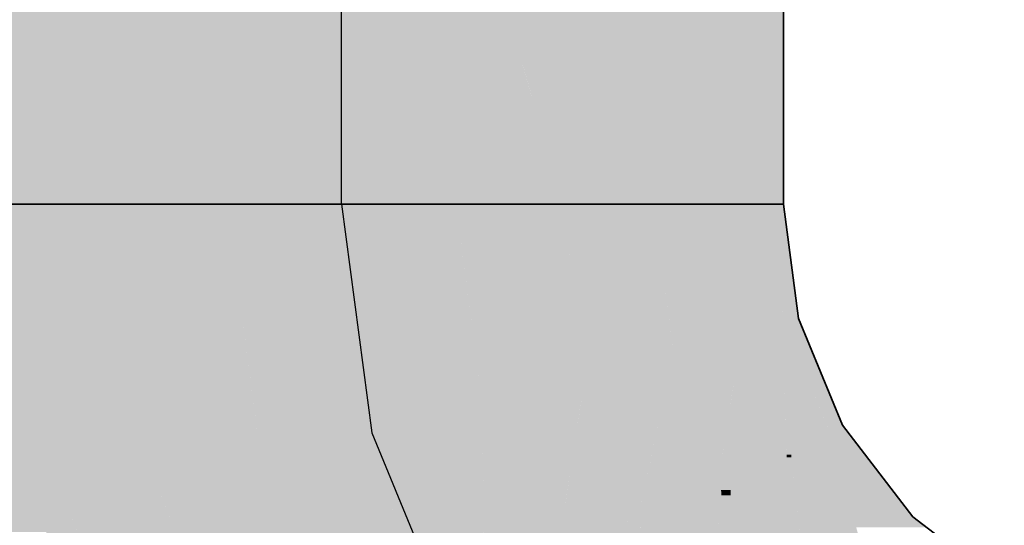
# Model space of a CAD drawing. Extents: x -350 to 540, y -53 to 541.
# Tile 58 of 256: x -202.07 to -197.61, y 106.43 to 108.71. Entities that reach past the tile are written whole.
import ezdxf
from ezdxf.lldxf.tags import DXFTag

# ---------------------------------------------------------------- set-up
doc = ezdxf.new("R2010")
doc.units = 0
doc.layers.get('0').update_dxf_attribs({"lineweight": 35})
doc.layers.add('L_Abluft', color=7, linetype='Continuous', lineweight=35, true_color=0xf7d209)
doc.layers.add('L_Abluft-Shading', color=7, linetype='Continuous', lineweight=35, true_color=0xf7d209)
tags = doc.linetypes.add('STRICHPUNKT2', pattern=[12.7, 6.35, -3.175, 0, -3.175]).pattern_tags.tags
tags[10:11] = [DXFTag(74, 4), DXFTag(75, 0), DXFTag(340, '0'), DXFTag(46, 0.0), DXFTag(50, 0.0), DXFTag(44, 0.0), DXFTag(45, 0.0)]
tags[8:9] = [DXFTag(74, 4), DXFTag(75, 0), DXFTag(340, '0'), DXFTag(46, 0.0), DXFTag(50, 0.0), DXFTag(44, 0.0), DXFTag(45, 0.0)]
tags[6:7] = [DXFTag(74, 4), DXFTag(75, 0), DXFTag(340, '0'), DXFTag(46, 0.0), DXFTag(50, 0.0), DXFTag(44, 0.0), DXFTag(45, 0.0)]
tags[4:5] = [DXFTag(74, 4), DXFTag(75, 0), DXFTag(340, '0'), DXFTag(46, 0.0), DXFTag(50, 0.0), DXFTag(44, 0.0), DXFTag(45, 0.0)]

# ---------------------------------------------------------------- blocks, each defined once
blk = doc.blocks.new('Shading-A06HSWGSNL', base_point=(-201.7489, 104.914))
at = {"layer": 'L_Abluft-Shading', "color": 42, "true_color": 0xc6a807}
for points in [[(-202.1594, 106.4787), (-202.026, 107.88), (-202.3439, 107.88)], [(-201.8415, 106.4787), (-202.1594, 106.4787), (-202.026, 107.88)], [(-199.1203, 107.293), (-198.8798, 107.88), (-199.1976, 107.88)], [(-198.8025, 107.293), (-199.1203, 107.293), (-198.8798, 107.88)], [(-199.1095, 107.2107), (-198.8025, 107.293), (-199.1203, 107.293)], [(-198.8152, 107.2107), (-199.1095, 107.2107), (-198.8025, 107.293)], [(-198.6027, 106.8106), (-198.8769, 106.8106), (-198.8025, 107.293)], [(-198.8951, 106.6931), (-198.8152, 107.2107), (-199.1095, 107.2107)], [(-198.7333, 106.6931), (-198.8951, 106.6931), (-198.6027, 106.8106)], [(-198.8951, 106.6931), (-198.6027, 106.8106), (-198.8769, 106.8106)], [(-198.5967, 106.734), (-198.6879, 106.734), (-198.6027, 106.8106)], [(-198.5759, 106.746), (-198.5976, 106.746), (-198.6027, 106.8106)], [(-198.8512, 106.5871), (-198.5967, 106.734), (-198.6879, 106.734)], [(-198.5922, 106.5871), (-198.8512, 106.5871), (-198.5967, 106.734)], [(-198.5967, 106.734), (-198.5759, 106.746), (-198.5976, 106.746)], [(-198.576, 106.734), (-198.5967, 106.734), (-198.5759, 106.746)], [(-198.5815, 106.2356), (-198.576, 106.734), (-198.5967, 106.734)], [(-198.521, 106.2424), (-198.5814, 106.2424), (-198.5759, 106.746)], [(-198.2581, 106.3318), (-198.5307, 106.3318), (-198.5759, 106.746)], [(-198.8512, 106.5871), (-198.7333, 106.6931), (-198.8951, 106.6931)], [(-198.5815, 106.2356), (-198.5922, 106.5871), (-198.8512, 106.5871)], [(-202.1485, 106.3964), (-201.8415, 106.4787), (-202.1594, 106.4787)], [(-201.9481, 106.3964), (-202.1485, 106.3964), (-201.9438, 106.4513)], [(-201.6391, 105.9899), (-201.9801, 105.9899), (-201.8302, 106.4513)], [(-201.9801, 105.9899), (-201.8302, 106.4513), (-201.9438, 106.4513)], [(-201.8302, 106.4513), (-201.9438, 106.4513), (-201.8415, 106.4787)]]:
    blk.add_solid(points, dxfattribs=at)
at = {"layer": 'L_Abluft-Shading', "color": 52, "true_color": 0xddbc08}
for points in [[(-201.851, 106.5503), (-201.7235, 107.88), (-202.026, 107.88)], [(-201.5741, 106.5503), (-201.851, 106.5503), (-201.7235, 107.88)], [(-201.5781, 106.5859), (-201.6118, 107.88), (-201.7235, 107.88)], [(-201.4414, 106.5859), (-201.5781, 106.5859), (-201.6118, 107.88)], [(-199.5237, 107.2107), (-199.1976, 107.88), (-199.6118, 107.88)], [(-199.1095, 107.2107), (-199.5237, 107.2107), (-199.1976, 107.88)], [(-199.5096, 107.1035), (-199.1095, 107.2107), (-199.5237, 107.2107)], [(-199.1322, 107.1035), (-199.5096, 107.1035), (-199.1095, 107.2107)], [(-198.8951, 106.6931), (-199.2191, 106.6931), (-199.1095, 107.2107)], [(-199.2599, 106.5007), (-199.1322, 107.1035), (-199.5096, 107.1035)], [(-199.0885, 106.5007), (-199.2599, 106.5007), (-198.8951, 106.6931)], [(-199.2599, 106.5007), (-198.8951, 106.6931), (-199.2191, 106.6931)], [(-198.8934, 106.5627), (-199.0262, 106.5627), (-198.8951, 106.6931)], [(-198.8512, 106.5871), (-198.8937, 106.5871), (-198.8951, 106.6931)], [(-201.5741, 106.5503), (-201.4414, 106.5859), (-201.5781, 106.5859)], [(-201.4267, 106.5503), (-201.5741, 106.5503), (-201.4414, 106.5859)], [(-198.8934, 106.5627), (-198.8512, 106.5871), (-198.8937, 106.5871)], [(-198.8499, 106.5627), (-198.8934, 106.5627), (-198.8512, 106.5871)], [(-198.604, 106.265), (-198.8341, 106.265), (-198.8512, 106.5871)], [(-201.8415, 106.4787), (-201.5741, 106.5503), (-201.851, 106.5503)], [(-201.549, 106.4787), (-201.8415, 106.4787), (-201.5741, 106.5503)], [(-201.1647, 105.38), (-201.4267, 106.5503), (-201.5741, 106.5503)], [(-200.9419, 105.38), (-201.1647, 105.38), (-201.4267, 106.5503)], [(-199.2099, 106.38), (-198.8934, 106.5627), (-199.0262, 106.5627)], [(-198.909, 106.38), (-199.2099, 106.38), (-198.8934, 106.5627)], [(-198.8341, 106.265), (-198.9188, 106.265), (-198.8934, 106.5627)], [(-198.8341, 106.265), (-198.8499, 106.5627), (-198.8934, 106.5627)], [(-199.2099, 106.38), (-199.0885, 106.5007), (-199.2599, 106.5007)], [(-201.3421, 105.273), (-201.549, 106.4787), (-201.8415, 106.4787)], [(-201.1272, 105.273), (-201.3421, 105.273), (-201.549, 106.4787)]]:
    blk.add_solid(points, dxfattribs=at)
at = {"layer": 'L_Abluft-Shading', "color": 40, "true_color": 0xedc908}
for points in [[(-201.4579, 106.7107), (-201.1294, 107.88), (-201.6118, 107.88)], [(-200.9755, 106.7107), (-201.4579, 106.7107), (-201.1294, 107.88)], [(-199.9919, 107.1035), (-199.6118, 107.88), (-200.0942, 107.88)], [(-199.5096, 107.1035), (-199.9919, 107.1035), (-199.6118, 107.88)], [(-199.9755, 106.9787), (-199.5096, 107.1035), (-199.9919, 107.1035)], [(-199.5289, 106.9787), (-199.9755, 106.9787), (-199.5096, 107.1035)], [(-199.2599, 106.5007), (-199.6026, 106.5007), (-199.5096, 107.1035)], [(-199.6501, 106.1931), (-199.5289, 106.9787), (-199.9755, 106.9787)], [(-201.4414, 106.5859), (-200.9755, 106.7107), (-201.4579, 106.7107)], [(-200.9238, 106.5859), (-201.4414, 106.5859), (-200.9755, 106.7107)], [(-201.0418, 105.6211), (-200.9238, 106.5859), (-201.4414, 106.5859)], [(-200.5242, 105.6211), (-201.0418, 105.6211), (-200.9238, 106.5859)], [(-199.5725, 106.1931), (-199.6501, 106.1931), (-199.2599, 106.5007)], [(-199.6501, 106.1931), (-199.2599, 106.5007), (-199.6026, 106.5007)], [(-199.258, 106.3522), (-199.4108, 106.3522), (-199.2599, 106.5007)], [(-199.2099, 106.38), (-199.2583, 106.38), (-199.2599, 106.5007)]]:
    blk.add_solid(points, dxfattribs=at)
at = {"layer": 'L_Abluft-Shading', "color": 40, "true_color": 0xf5d108}
for points in [[(-200.9931, 106.8447), (-200.6118, 107.88), (-201.1294, 107.88)], [(-200.4755, 106.8447), (-200.9931, 106.8447), (-200.6118, 107.88)], [(-200.4931, 106.9787), (-200.0942, 107.88), (-200.6118, 107.88)], [(-199.9755, 106.9787), (-200.4931, 106.9787), (-200.0942, 107.88)], [(-200.4755, 106.8447), (-199.9755, 106.9787), (-200.4931, 106.9787)], [(-199.9738, 106.8447), (-200.4755, 106.8447), (-199.9755, 106.9787)], [(-199.6501, 106.1931), (-199.9655, 106.1931), (-199.9755, 106.9787)], [(-200.9755, 106.7107), (-200.4755, 106.8447), (-200.9931, 106.8447)], [(-200.4396, 106.7107), (-200.9755, 106.7107), (-200.4755, 106.8447)], [(-200.0759, 105.88), (-200.217, 105.88), (-200.4755, 106.8447)], [(-200.1104, 105.9633), (-199.9738, 106.8447), (-200.4755, 106.8447)], [(-199.9626, 105.9633), (-200.1104, 105.9633), (-199.9738, 106.8447)], [(-200.6022, 105.8094), (-200.4396, 106.7107), (-200.9755, 106.7107)], [(-200.1981, 105.8094), (-200.6022, 105.8094), (-200.4396, 106.7107)]]:
    blk.add_solid(points, dxfattribs=at)
at = {"layer": 'L_Abluft-Shading', "color": 54, "true_color": 0xaa9006}
for points in [[(-198.8093, 107.3447), (-198.6799, 107.88), (-198.8798, 107.88)], [(-198.6095, 107.3447), (-198.8093, 107.3447), (-198.6799, 107.88)], [(-198.8025, 107.293), (-198.6095, 107.3447), (-198.8093, 107.3447)], [(-198.6088, 107.293), (-198.8025, 107.293), (-198.6095, 107.3447)], [(-198.4029, 106.8459), (-198.6031, 106.8459), (-198.6095, 107.3447)], [(-198.6027, 106.8106), (-198.6088, 107.293), (-198.8025, 107.293)], [(-198.6027, 106.8106), (-198.4029, 106.8459), (-198.6031, 106.8459)], [(-198.464, 106.8106), (-198.6027, 106.8106), (-198.4029, 106.8459)], [(-198.3747, 106.746), (-198.5759, 106.746), (-198.4029, 106.8459)], [(-198.0742, 106.4175), (-198.2822, 106.4175), (-198.4029, 106.8459)], [(-198.5759, 106.746), (-198.464, 106.8106), (-198.6027, 106.8106)], [(-198.2581, 106.3318), (-198.3747, 106.746), (-198.5759, 106.746)]]:
    blk.add_solid(points, dxfattribs=at)
at = {"layer": 'L_Abluft-Shading', "color": 44, "true_color": 0x8b7605}
for points in [[(-198.6118, 107.3623), (-198.6118, 107.88), (-198.6799, 107.88)], [(-198.5437, 107.3623), (-198.6118, 107.3623), (-198.6118, 107.88)], [(-198.6095, 107.3447), (-198.5437, 107.3623), (-198.6118, 107.3623)], [(-198.5364, 107.3447), (-198.6095, 107.3447), (-198.5437, 107.3623)], [(-198.417, 106.88), (-198.5364, 107.3447), (-198.6095, 107.3447)], [(-198.3439, 106.88), (-198.417, 106.88), (-198.5364, 107.3447)], [(-198.4029, 106.8459), (-198.3439, 106.88), (-198.417, 106.88)], [(-198.3177, 106.8459), (-198.4029, 106.8459), (-198.3439, 106.88)], [(-198.1112, 106.4657), (-198.3177, 106.8459), (-198.4029, 106.8459)], [(-198.026, 106.4657), (-198.1112, 106.4657), (-198.3177, 106.8459)], [(-198.0742, 106.4175), (-198.026, 106.4657), (-198.1112, 106.4657)], [(-197.9632, 106.4175), (-198.0742, 106.4175), (-198.026, 106.4657)]]:
    blk.add_solid(points, dxfattribs=at)
blk = doc.blocks.new('Shading-A06HSWGWNL', base_point=(-201.7235, 109.78))
at = {"layer": 'L_Abluft-Shading', "color": 44, "true_color": 0x8b7605}
for points in [[(-202.6118, 107.88), (-202.5437, 107.88), (-202.6118, 109.78)], [(-202.5437, 107.88), (-202.6118, 109.78), (-202.5437, 109.78)], [(-198.6799, 107.88), (-198.6118, 107.88), (-198.6799, 109.78)], [(-198.6118, 107.88), (-198.6799, 109.78), (-198.6118, 109.78)]]:
    blk.add_solid(points, dxfattribs=at)
at = {"layer": 'L_Abluft-Shading', "color": 54, "true_color": 0xaa9106}
for points in [[(-202.5437, 107.88), (-202.3439, 107.88), (-202.5437, 109.78)], [(-202.3439, 107.88), (-202.5437, 109.78), (-202.3439, 109.78)], [(-198.6799, 108.9152), (-198.8798, 108.9152), (-198.6799, 109.78)], [(-198.8798, 108.9152), (-198.6799, 109.78), (-198.8798, 109.78)], [(-198.8798, 107.88), (-198.6799, 107.88), (-198.8798, 108.9152)], [(-198.6799, 107.88), (-198.6799, 108.9152), (-198.8798, 108.9152)]]:
    blk.add_solid(points, dxfattribs=at)
at = {"layer": 'L_Abluft-Shading', "color": 42, "true_color": 0xc6a807}
for points in [[(-202.3439, 107.88), (-202.026, 107.88), (-202.3439, 109.78)], [(-202.026, 107.88), (-202.3439, 109.78), (-202.026, 109.78)], [(-198.9076, 108.9909), (-199.1976, 108.9909), (-199.1976, 109.78)], [(-198.8798, 108.9152), (-199.0172, 109.78), (-199.1976, 109.78)], [(-198.8798, 108.9152), (-198.8798, 109.78), (-199.0172, 109.78)], [(-199.1976, 107.88), (-198.8798, 107.88), (-199.1976, 108.9909)], [(-199.1759, 108.9152), (-198.9076, 108.9909), (-199.1976, 108.9909)], [(-198.8798, 108.9152), (-199.1759, 108.9152), (-198.9076, 108.9909)], [(-198.8798, 107.88), (-198.8798, 108.9152), (-199.1759, 108.9152)]]:
    blk.add_solid(points, dxfattribs=at)
at = {"layer": 'L_Abluft-Shading', "color": 52, "true_color": 0xddbc08}
for points in [[(-202.026, 107.88), (-201.9143, 107.88), (-202.026, 109.78)], [(-201.9143, 107.88), (-202.026, 109.78), (-201.9143, 109.78)], [(-201.9143, 107.88), (-201.7235, 107.88), (-201.9143, 109.78)], [(-201.7235, 107.88), (-201.9143, 109.78), (-201.7235, 109.78)], [(-201.7235, 107.88), (-201.6118, 107.88), (-201.7235, 109.78)], [(-201.6118, 107.88), (-201.7235, 109.78), (-201.6118, 109.78)], [(-199.2935, 109.1737), (-199.6118, 109.1737), (-199.6118, 109.78)], [(-199.1976, 108.9909), (-199.3499, 109.78), (-199.6118, 109.78)], [(-199.1976, 108.9909), (-199.1976, 109.78), (-199.3499, 109.78)], [(-199.6118, 107.88), (-199.1976, 107.88), (-199.6118, 109.1737)], [(-199.5533, 108.9909), (-199.2935, 109.1737), (-199.6118, 109.1737)], [(-199.1976, 108.9909), (-199.5533, 108.9909), (-199.2935, 109.1737)], [(-199.1976, 107.88), (-199.1976, 108.9909), (-199.5533, 108.9909)]]:
    blk.add_solid(points, dxfattribs=at)
at = {"layer": 'L_Abluft-Shading', "color": 40, "true_color": 0xedca08}
for points in [[(-201.6118, 107.88), (-201.1294, 107.88), (-201.6118, 109.78)], [(-201.1294, 107.88), (-201.6118, 109.78), (-201.1294, 109.78)], [(-199.9239, 109.566), (-200.0942, 109.566), (-200.0942, 109.78)], [(-199.6118, 109.1737), (-199.7288, 109.78), (-200.0942, 109.78)], [(-199.6118, 109.1737), (-199.6118, 109.78), (-199.7288, 109.78)], [(-200.0942, 107.88), (-199.6118, 107.88), (-200.0942, 109.566)], [(-199.9819, 109.1737), (-199.9239, 109.566), (-200.0942, 109.566)], [(-199.6118, 109.1737), (-199.9819, 109.1737), (-199.9239, 109.566)], [(-199.6118, 107.88), (-199.6118, 109.1737), (-199.9819, 109.1737)]]:
    blk.add_solid(points, dxfattribs=at)
at = {"layer": 'L_Abluft-Shading', "color": 40, "true_color": 0xf5d108}
for points in [[(-201.1294, 107.88), (-200.6118, 107.88), (-201.1294, 109.78)], [(-200.6118, 107.88), (-201.1294, 109.78), (-200.7369, 109.78)], [(-200.6118, 107.88), (-200.6118, 109.78), (-200.7369, 109.78)], [(-200.4478, 109.7122), (-200.4609, 109.78), (-200.6118, 109.78)], [(-200.6118, 109.7122), (-200.4478, 109.7122), (-200.6118, 109.78)], [(-200.4478, 109.7122), (-200.1282, 109.78), (-200.4609, 109.78)], [(-200.1174, 109.7122), (-200.4478, 109.7122), (-200.1282, 109.78)], [(-200.0942, 109.566), (-200.0942, 109.78), (-200.1282, 109.78)], [(-200.6118, 107.88), (-200.0942, 107.88), (-200.6118, 109.7122)], [(-200.0942, 107.88), (-200.6118, 109.7122), (-200.4478, 109.7122)], [(-200.0942, 109.566), (-200.4196, 109.566), (-200.4478, 109.7122)], [(-200.0942, 109.566), (-200.1174, 109.7122), (-200.4478, 109.7122)], [(-200.0942, 107.88), (-200.0942, 109.566), (-200.4196, 109.566)]]:
    blk.add_solid(points, dxfattribs=at)
blk = doc.blocks.new('Bogen-A06HSWKSNL', base_point=(-202.6118, 101.88))
at = {"color": 0, "linetype": 'ByBlock', "lineweight": -2, "ltscale": 0.35}
for p, q in [((-202.3439, 107.88), (-202.026, 107.88)), ((-202.026, 107.88), (-201.6118, 107.88)), ((-201.6118, 107.88), (-201.1294, 107.88)), ((-201.1294, 107.88), (-200.6118, 107.88)), ((-200.6118, 107.88), (-200.0942, 107.88)), ((-200.0942, 107.88), (-199.6118, 107.88)), ((-199.6118, 107.88), (-199.1976, 107.88)), ((-199.1976, 107.88), (-198.8798, 107.88)), ((-198.8798, 107.88), (-198.68, 107.88)), ((-198.68, 107.88), (-198.6118, 107.88)), ((-198.6118, 107.88), (-198.5437, 107.3623)), ((-198.5437, 107.3623), (-198.3439, 106.88)), ((-198.3439, 106.88), (-198.026, 106.4657)), ((-198.026, 106.4657), (-197.6118, 106.1479))]:
    blk.add_line(p, q, dxfattribs=at)
at = {"color": 0, "linetype": 'STRICHPUNKT2', "lineweight": 25, "ltscale": 0.25}
for p, q in [((-200.6118, 107.88), (-200.4755, 106.8447)), ((-200.4755, 106.8447), (-200.0759, 105.88))]:
    blk.add_line(p, q, dxfattribs=at)
blk = doc.blocks.new('Muffe-A06HSWMSNL', base_point=(-202.6118, 107.88))
at = {"color": 0, "linetype": 'ByBlock', "lineweight": -2, "ltscale": 0.35}
for p, q in [((-202.6118, 109.78), (-202.6118, 107.88)), ((-202.6118, 109.78), (-201.4402, 109.78)), ((-201.4402, 109.78), (-199.7834, 109.78)), ((-199.7834, 109.78), (-198.6118, 109.78)), ((-198.6118, 107.88), (-198.6118, 109.78)), ((-202.6118, 108.83), (-202.5437, 108.83)), ((-202.5437, 108.83), (-202.3439, 108.83)), ((-202.3439, 108.83), (-202.026, 108.83)), ((-202.026, 108.83), (-201.6118, 108.83)), ((-201.6118, 108.83), (-201.1294, 108.83)), ((-201.1294, 108.83), (-200.6118, 108.83)), ((-200.6118, 108.83), (-200.0942, 108.83)), ((-200.0942, 108.83), (-199.6118, 108.83)), ((-199.6118, 108.83), (-199.1976, 108.83)), ((-199.1976, 108.83), (-198.8798, 108.83)), ((-198.8798, 108.83), (-198.68, 108.83)), ((-198.68, 108.83), (-198.6118, 108.83)), ((-202.6118, 107.88), (-201.4402, 107.88)), ((-201.4402, 107.88), (-199.7834, 107.88)), ((-199.7834, 107.88), (-198.6118, 107.88))]:
    blk.add_line(p, q, dxfattribs=at)
at = {"color": 0, "linetype": 'STRICHPUNKT2', "lineweight": 25, "ltscale": 0.25}
blk.add_line((-200.6118, 107.88), (-200.6118, 109.78), dxfattribs=at)

msp = doc.modelspace()

# ---------------------------------------------------------------- block references
at = {"layer": 'L_Abluft'}
for name, p in [('Shading-A06HSWGWNL', (-201.7235, 109.78)), ('Shading-A06HSWGSNL', (-201.7489, 104.914))]:
    msp.add_blockref(name, p, dxfattribs=at)
at = {"layer": 'L_Abluft', "ltscale": 0.35}
for name, p in [('Muffe-A06HSWMSNL', (-202.6118, 107.88)), ('Bogen-A06HSWKSNL', (-202.6118, 101.88))]:
    msp.add_blockref(name, p, dxfattribs=at)

doc.saveas('drawing.dxf')
